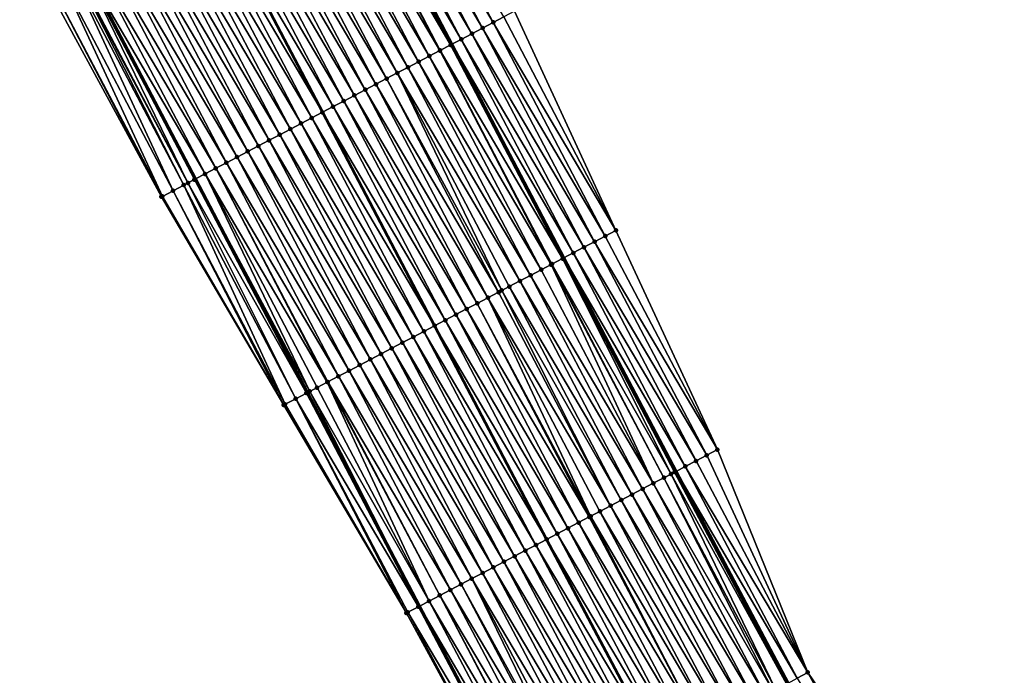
# Model space of a CAD drawing. Header units: feet. Extents: x 2010743 to 2022806, y 818705 to 837694.
# Tile 105 of 256: x 2013695 to 2013777, y 822581 to 822636. Entities that reach past the tile are written whole.
import ezdxf

# ---------------------------------------------------------------- set-up
doc = ezdxf.new("R2010")
doc.units = ezdxf.units.FT
doc.header["$MEASUREMENT"] = 0
for name, color, linetype, lineweight in [('EP_Travel Lane', 172, 'Continuous', 53), ('Road Shots', 141, 'Continuous', 100), ('STRIPING', 60, 'Continuous', 53)]:
    doc.layers.add(name, color=color, linetype=linetype, lineweight=lineweight)
doc.layers.add('I-77-MM17-21_NB-Surface-Border', color=7, linetype='Continuous')
doc.layers.add('I-77-MM17-21_NB-Surface-TIN', color=7, linetype='Continuous')

msp = doc.modelspace()

# ---------------------------------------------------------------- linework, layer by layer
at = {"layer": 'EP_Travel Lane'}
for points in [[(2013598.355, 822835.032, 286.532), (2013607.577, 822817.287, 286.242), (2013616.8, 822799.543, 285.947), (2013626.022, 822781.799, 285.648), (2013635.245, 822764.054, 285.37), (2013644.502, 822746.282, 285.053), (2013653.795, 822728.574, 284.735), (2013663.088, 822710.867, 284.441), (2013672.38, 822693.16, 284.106), (2013681.672, 822675.453, 283.722), (2013690.964, 822657.746, 283.404), (2013700.257, 822640.039, 283.082), (2013709.55, 822622.331, 282.792), (2013718.842, 822604.623, 282.515), (2013728.135, 822586.916, 282.193), (2013737.567, 822569.075, 281.88), (2013747.093, 822551.491, 281.611), (2013756.619, 822533.908, 281.291), (2013766.021, 822516.359, 281.032)], [(2013628.831, 822828.367, 285.835), (2013638.054, 822810.623, 285.534), (2013647.276, 822792.879, 285.23), (2013656.499, 822775.135, 284.926), (2013665.725, 822757.426, 284.648), (2013675.023, 822739.722, 284.33), (2013684.321, 822722.018, 284.017), (2013693.62, 822704.313, 283.704), (2013702.918, 822686.61, 283.353), (2013712.216, 822668.906, 283.017), (2013721.514, 822651.201, 282.699), (2013730.813, 822633.497, 282.378), (2013740.111, 822615.793, 282.036), (2013749.409, 822598.089, 281.694), (2013758.696, 822580.531, 281.36), (2013768.222, 822562.948, 281.035), (2013777.747, 822545.366, 280.689), (2013787.222, 822527.683, 280.35)]]:
    msp.add_polyline3d(points, dxfattribs=at)
at = {"layer": 'I-77-MM17-21_NB-Surface-Border', "color": 3, "linetype": 'Continuous', "lineweight": -3}
for points in [[(2013765.542, 822516.103, 281.053), (2013755.881, 822533.508, 281.338), (2013746.33, 822551.077, 281.644), (2013736.7, 822568.605, 281.89), (2013727.041, 822586.341, 282.207), (2013716.869, 822603.587, 282.536), (2013706.727, 822620.851, 282.747), (2013697.197, 822638.435, 282.99), (2013687.595, 822655.98, 283.288), (2013678.226, 822673.648, 283.552), (2013669.03, 822691.404, 283.946), (2013659.734, 822709.11, 284.263), (2013650.581, 822726.89, 284.573), (2013641.571, 822744.745, 284.938), (2013632.416, 822762.583, 285.247), (2013623.692, 822780.586, 285.573), (2013614.905, 822798.557, 285.886), (2013605.869, 822816.398, 286.178), (2013595.866, 822833.737, 286.432)], [(2013632.251, 822830.151, 285.665), (2013641.491, 822812.416, 285.371), (2013651.617, 822795.144, 285.006), (2013661.743, 822777.871, 284.654), (2013670.972, 822760.185, 284.353), (2013681.15, 822742.944, 283.958), (2013690.442, 822725.237, 283.633), (2013699.735, 822707.529, 283.313), (2013709.027, 822689.822, 283.003), (2013718.32, 822672.115, 282.686), (2013727.613, 822654.407, 282.411), (2013736.02, 822636.234, 282.133), (2013744.427, 822618.062, 281.832), (2013752.834, 822599.889, 281.559), (2013760.335, 822581.42, 281.285), (2013771.618, 822564.791, 280.856), (2013781.144, 822547.209, 280.515), (2013787.984, 822528.09, 280.318), (2013799.162, 822511.389, 279.898)]]:
    msp.add_polyline3d(points, dxfattribs=at)
at = {"layer": 'I-77-MM17-21_NB-Surface-TIN', "color": 128, "linetype": 'Continuous', "lineweight": -3}
for points in [[(2013733.365, 822634.838, 282.273), (2013724.072, 822652.545, 282.595), (2013723.187, 822652.08, 282.63)], [(2013734.25, 822635.304, 282.23), (2013724.957, 822653.011, 282.547), (2013724.072, 822652.545, 282.595)], [(2013733.365, 822634.838, 282.273), (2013734.25, 822635.304, 282.23), (2013724.072, 822652.545, 282.595)], [(2013734.25, 822635.304, 282.23), (2013735.135, 822635.769, 282.184), (2013724.957, 822653.011, 282.547)], [(2013731.594, 822633.908, 282.354), (2013722.302, 822651.615, 282.676), (2013721.514, 822651.201, 282.699)], [(2013732.479, 822634.373, 282.313), (2013723.187, 822652.08, 282.63), (2013722.302, 822651.615, 282.676)], [(2013731.594, 822633.908, 282.354), (2013732.479, 822634.373, 282.313), (2013722.302, 822651.615, 282.676)], [(2013732.479, 822634.373, 282.313), (2013733.365, 822634.838, 282.273), (2013723.187, 822652.08, 282.63)], [(2013730.709, 822633.443, 282.381), (2013721.416, 822651.15, 282.702), (2013720.629, 822650.736, 282.724)], [(2013721.416, 822651.15, 282.702), (2013730.813, 822633.497, 282.378), (2013721.514, 822651.201, 282.699)], [(2013730.709, 822633.443, 282.381), (2013730.813, 822633.497, 282.378), (2013721.416, 822651.15, 282.702)], [(2013731.594, 822633.908, 282.354), (2013721.514, 822651.201, 282.699), (2013730.813, 822633.497, 282.378)], [(2013728.938, 822632.513, 282.419), (2013719.646, 822650.22, 282.739), (2013718.76, 822649.755, 282.755)], [(2013729.824, 822632.978, 282.404), (2013720.531, 822650.685, 282.726), (2013719.646, 822650.22, 282.739)], [(2013728.938, 822632.513, 282.419), (2013729.824, 822632.978, 282.404), (2013719.646, 822650.22, 282.739)], [(2013729.842, 822632.987, 282.404), (2013720.629, 822650.736, 282.724), (2013720.531, 822650.685, 282.726)], [(2013729.824, 822632.978, 282.404), (2013729.842, 822632.987, 282.404), (2013720.531, 822650.685, 282.726)], [(2013729.842, 822632.987, 282.404), (2013730.709, 822633.443, 282.381), (2013720.629, 822650.736, 282.724)], [(2013727.168, 822631.583, 282.453), (2013717.875, 822649.29, 282.771), (2013716.99, 822648.825, 282.787)], [(2013728.053, 822632.048, 282.436), (2013718.76, 822649.755, 282.755), (2013717.875, 822649.29, 282.771)], [(2013727.168, 822631.583, 282.453), (2013728.053, 822632.048, 282.436), (2013717.875, 822649.29, 282.771)], [(2013728.053, 822632.048, 282.436), (2013728.938, 822632.513, 282.419), (2013718.76, 822649.755, 282.755)], [(2013725.397, 822630.653, 282.488), (2013716.104, 822648.36, 282.802), (2013715.219, 822647.895, 282.817)], [(2013726.282, 822631.118, 282.471), (2013716.99, 822648.825, 282.787), (2013716.104, 822648.36, 282.802)], [(2013725.397, 822630.653, 282.488), (2013726.282, 822631.118, 282.471), (2013716.104, 822648.36, 282.802)], [(2013726.282, 822631.118, 282.471), (2013727.168, 822631.583, 282.453), (2013716.99, 822648.825, 282.787)], [(2013724.512, 822630.188, 282.504), (2013715.219, 822647.895, 282.817), (2013714.334, 822647.431, 282.831)], [(2013724.512, 822630.188, 282.504), (2013725.397, 822630.653, 282.488), (2013715.219, 822647.895, 282.817)], [(2013722.741, 822629.258, 282.535), (2013713.448, 822646.966, 282.845), (2013712.563, 822646.501, 282.859)], [(2013723.626, 822629.723, 282.519), (2013714.334, 822647.431, 282.831), (2013713.448, 822646.966, 282.845)], [(2013722.741, 822629.258, 282.535), (2013723.626, 822629.723, 282.519), (2013713.448, 822646.966, 282.845)], [(2013723.626, 822629.723, 282.519), (2013724.512, 822630.188, 282.504), (2013714.334, 822647.431, 282.831)], [(2013720.97, 822628.328, 282.567), (2013711.677, 822646.036, 282.874), (2013710.792, 822645.571, 282.886)], [(2013721.855, 822628.793, 282.551), (2013712.563, 822646.501, 282.859), (2013711.677, 822646.036, 282.874)], [(2013720.97, 822628.328, 282.567), (2013721.855, 822628.793, 282.551), (2013711.677, 822646.036, 282.874)], [(2013721.855, 822628.793, 282.551), (2013722.741, 822629.258, 282.535), (2013712.563, 822646.501, 282.859)], [(2013719.199, 822627.399, 282.595), (2013709.907, 822645.106, 282.906), (2013709.021, 822644.641, 282.921)], [(2013709.907, 822645.106, 282.906), (2013720.085, 822627.864, 282.578), (2013710.792, 822645.571, 282.886)], [(2013719.199, 822627.399, 282.595), (2013720.085, 822627.864, 282.578), (2013709.907, 822645.106, 282.906)], [(2013720.97, 822628.328, 282.567), (2013710.792, 822645.571, 282.886), (2013720.085, 822627.864, 282.578)], [(2013718.314, 822626.934, 282.617), (2013709.021, 822644.641, 282.921), (2013708.136, 822644.176, 282.937)], [(2013718.314, 822626.934, 282.617), (2013719.199, 822627.399, 282.595), (2013709.021, 822644.641, 282.921)], [(2013716.543, 822626.004, 282.65), (2013707.251, 822643.711, 282.954), (2013706.365, 822643.246, 282.97)], [(2013717.429, 822626.469, 282.632), (2013708.136, 822644.176, 282.937), (2013707.251, 822643.711, 282.954)], [(2013716.543, 822626.004, 282.65), (2013717.429, 822626.469, 282.632), (2013707.251, 822643.711, 282.954)], [(2013717.429, 822626.469, 282.632), (2013718.314, 822626.934, 282.617), (2013708.136, 822644.176, 282.937)], [(2013714.773, 822625.074, 282.685), (2013705.48, 822642.782, 282.985), (2013704.595, 822642.317, 282.999)], [(2013715.658, 822625.539, 282.668), (2013706.365, 822643.246, 282.97), (2013705.48, 822642.782, 282.985)], [(2013714.773, 822625.074, 282.685), (2013715.658, 822625.539, 282.668), (2013705.48, 822642.782, 282.985)], [(2013715.658, 822625.539, 282.668), (2013716.543, 822626.004, 282.65), (2013706.365, 822643.246, 282.97)], [(2013713.002, 822624.144, 282.715), (2013703.709, 822641.852, 283.014), (2013702.824, 822641.387, 283.027)], [(2013713.887, 822624.609, 282.701), (2013704.595, 822642.317, 282.999), (2013703.709, 822641.852, 283.014)], [(2013713.002, 822624.144, 282.715), (2013713.887, 822624.609, 282.701), (2013703.709, 822641.852, 283.014)], [(2013713.887, 822624.609, 282.701), (2013714.773, 822625.074, 282.685), (2013704.595, 822642.317, 282.999)], [(2013712.117, 822623.679, 282.734), (2013702.824, 822641.387, 283.027), (2013701.939, 822640.922, 283.049)], [(2013712.117, 822623.679, 282.734), (2013713.002, 822624.144, 282.715), (2013702.824, 822641.387, 283.027)], [(2013710.346, 822622.749, 282.774), (2013701.053, 822640.457, 283.074), (2013700.257, 822640.039, 283.082)], [(2013711.231, 822623.214, 282.755), (2013701.939, 822640.922, 283.049), (2013701.053, 822640.457, 283.074)], [(2013710.346, 822622.749, 282.774), (2013711.231, 822623.214, 282.755), (2013701.053, 822640.457, 283.074)], [(2013711.231, 822623.214, 282.755), (2013712.117, 822623.679, 282.734), (2013701.939, 822640.922, 283.049)], [(2013707.689, 822621.355, 282.772), (2013699.282, 822639.527, 283.089), (2013698.397, 822639.063, 283.046)], [(2013708.575, 822621.82, 282.8), (2013699.532, 822639.658, 283.096), (2013699.282, 822639.527, 283.089)], [(2013707.689, 822621.355, 282.772), (2013708.575, 822621.82, 282.8), (2013699.282, 822639.527, 283.089)], [(2013708.925, 822622.003, 282.806), (2013699.61, 822639.699, 283.097), (2013699.532, 822639.658, 283.096)], [(2013708.575, 822621.82, 282.8), (2013708.925, 822622.003, 282.806), (2013699.532, 822639.658, 283.096)], [(2013708.925, 822622.003, 282.806), (2013700.168, 822639.992, 283.082), (2013699.61, 822639.699, 283.097)], [(2013700.168, 822639.992, 283.082), (2013709.55, 822622.331, 282.792), (2013700.257, 822640.039, 283.082)], [(2013709.461, 822622.284, 282.793), (2013709.55, 822622.331, 282.792), (2013700.168, 822639.992, 283.082)], [(2013708.925, 822622.003, 282.806), (2013709.461, 822622.284, 282.793), (2013700.168, 822639.992, 283.082)], [(2013710.346, 822622.749, 282.774), (2013700.257, 822640.039, 283.082), (2013709.55, 822622.331, 282.792)], [(2013706.727, 822620.851, 282.747), (2013697.511, 822638.599, 283.004), (2013697.197, 822638.435, 282.99)], [(2013706.804, 822620.891, 282.749), (2013698.397, 822639.063, 283.046), (2013697.511, 822638.599, 283.004)], [(2013706.727, 822620.851, 282.747), (2013706.804, 822620.891, 282.749), (2013697.511, 822638.599, 283.004)], [(2013706.804, 822620.891, 282.749), (2013707.689, 822621.355, 282.772), (2013698.397, 822639.063, 283.046)], [(2013744.427, 822618.062, 281.832), (2013736.02, 822636.234, 282.133), (2013735.135, 822635.769, 282.184)], [(2013743.542, 822617.597, 281.878), (2013734.25, 822635.304, 282.23), (2013733.365, 822634.838, 282.273)], [(2013744.427, 822618.062, 281.832), (2013735.135, 822635.769, 282.184), (2013734.25, 822635.304, 282.23)], [(2013743.542, 822617.597, 281.878), (2013744.427, 822618.062, 281.832), (2013734.25, 822635.304, 282.23)], [(2013742.657, 822617.131, 281.921), (2013733.365, 822634.838, 282.273), (2013732.479, 822634.373, 282.313)], [(2013742.657, 822617.131, 281.921), (2013743.542, 822617.597, 281.878), (2013733.365, 822634.838, 282.273)], [(2013740.886, 822616.201, 282.004), (2013731.594, 822633.908, 282.354), (2013730.813, 822633.497, 282.378)], [(2013741.772, 822616.666, 281.963), (2013732.479, 822634.373, 282.313), (2013731.594, 822633.908, 282.354)], [(2013740.886, 822616.201, 282.004), (2013741.772, 822616.666, 281.963), (2013731.594, 822633.908, 282.354)], [(2013741.772, 822616.666, 281.963), (2013742.657, 822617.131, 281.921), (2013732.479, 822634.373, 282.313)], [(2013739.042, 822615.232, 282.071), (2013729.824, 822632.978, 282.404), (2013728.938, 822632.513, 282.419)], [(2013739.116, 822615.271, 282.069), (2013729.842, 822632.987, 282.404), (2013729.824, 822632.978, 282.404)], [(2013739.042, 822615.232, 282.071), (2013739.116, 822615.271, 282.069), (2013729.824, 822632.978, 282.404)], [(2013740.001, 822615.736, 282.041), (2013730.709, 822633.443, 282.381), (2013729.842, 822632.987, 282.404)], [(2013739.116, 822615.271, 282.069), (2013740.001, 822615.736, 282.041), (2013729.842, 822632.987, 282.404)], [(2013730.709, 822633.443, 282.381), (2013740.111, 822615.793, 282.036), (2013730.813, 822633.497, 282.378)], [(2013740.001, 822615.736, 282.041), (2013740.111, 822615.793, 282.036), (2013730.709, 822633.443, 282.381)], [(2013740.886, 822616.201, 282.004), (2013730.813, 822633.497, 282.378), (2013740.111, 822615.793, 282.036)], [(2013737.345, 822614.341, 282.109), (2013728.053, 822632.048, 282.436), (2013727.168, 822631.583, 282.453)], [(2013738.231, 822614.806, 282.09), (2013728.938, 822632.513, 282.419), (2013728.053, 822632.048, 282.436)], [(2013737.345, 822614.341, 282.109), (2013738.231, 822614.806, 282.09), (2013728.053, 822632.048, 282.436)], [(2013738.231, 822614.806, 282.09), (2013739.042, 822615.232, 282.071), (2013728.938, 822632.513, 282.419)], [(2013736.46, 822613.876, 282.129), (2013727.168, 822631.583, 282.453), (2013726.282, 822631.118, 282.471)], [(2013736.46, 822613.876, 282.129), (2013737.345, 822614.341, 282.109), (2013727.168, 822631.583, 282.453)], [(2013734.689, 822612.946, 282.166), (2013725.397, 822630.653, 282.488), (2013724.512, 822630.188, 282.504)], [(2013734.96, 822613.088, 282.161), (2013726.282, 822631.118, 282.471), (2013725.397, 822630.653, 282.488)], [(2013734.689, 822612.946, 282.166), (2013734.96, 822613.088, 282.161), (2013725.397, 822630.653, 282.488)], [(2013734.96, 822613.088, 282.161), (2013735.575, 822613.411, 282.149), (2013726.282, 822631.118, 282.471)], [(2013735.575, 822613.411, 282.149), (2013736.46, 822613.876, 282.129), (2013726.282, 822631.118, 282.471)], [(2013732.919, 822612.016, 282.193), (2013723.626, 822629.723, 282.519), (2013722.741, 822629.258, 282.535)], [(2013733.804, 822612.481, 282.178), (2013724.512, 822630.188, 282.504), (2013723.626, 822629.723, 282.519)], [(2013732.919, 822612.016, 282.193), (2013733.804, 822612.481, 282.178), (2013723.626, 822629.723, 282.519)], [(2013733.804, 822612.481, 282.178), (2013734.689, 822612.946, 282.166), (2013724.512, 822630.188, 282.504)], [(2013731.148, 822611.086, 282.232), (2013721.855, 822628.793, 282.551), (2013720.97, 822628.328, 282.567)], [(2013732.033, 822611.551, 282.211), (2013722.741, 822629.258, 282.535), (2013721.855, 822628.793, 282.551)], [(2013731.148, 822611.086, 282.232), (2013732.033, 822611.551, 282.211), (2013721.855, 822628.793, 282.551)], [(2013732.033, 822611.551, 282.211), (2013732.919, 822612.016, 282.193), (2013722.741, 822629.258, 282.535)], [(2013730.263, 822610.621, 282.251), (2013720.97, 822628.328, 282.567), (2013720.085, 822627.864, 282.578)], [(2013730.263, 822610.621, 282.251), (2013731.148, 822611.086, 282.232), (2013720.97, 822628.328, 282.567)], [(2013728.492, 822609.691, 282.289), (2013719.199, 822627.399, 282.595), (2013718.314, 822626.934, 282.617)], [(2013719.199, 822627.399, 282.595), (2013729.377, 822610.156, 282.269), (2013720.085, 822627.864, 282.578)], [(2013728.492, 822609.691, 282.289), (2013729.377, 822610.156, 282.269), (2013719.199, 822627.399, 282.595)], [(2013730.263, 822610.621, 282.251), (2013720.085, 822627.864, 282.578), (2013729.377, 822610.156, 282.269)], [(2013726.721, 822608.761, 282.324), (2013717.429, 822626.469, 282.632), (2013716.543, 822626.004, 282.65)], [(2013727.607, 822609.226, 282.306), (2013718.314, 822626.934, 282.617), (2013717.429, 822626.469, 282.632)], [(2013726.721, 822608.761, 282.324), (2013727.607, 822609.226, 282.306), (2013717.429, 822626.469, 282.632)], [(2013727.607, 822609.226, 282.306), (2013728.492, 822609.691, 282.289), (2013718.314, 822626.934, 282.617)], [(2013724.951, 822607.831, 282.361), (2013715.658, 822625.539, 282.668), (2013714.773, 822625.074, 282.685)], [(2013725.836, 822608.296, 282.344), (2013716.543, 822626.004, 282.65), (2013715.658, 822625.539, 282.668)], [(2013724.951, 822607.831, 282.361), (2013725.836, 822608.296, 282.344), (2013715.658, 822625.539, 282.668)], [(2013725.836, 822608.296, 282.344), (2013726.721, 822608.761, 282.324), (2013716.543, 822626.004, 282.65)], [(2013724.065, 822607.367, 282.377), (2013714.773, 822625.074, 282.685), (2013713.887, 822624.609, 282.701)], [(2013724.065, 822607.367, 282.377), (2013724.951, 822607.831, 282.361), (2013714.773, 822625.074, 282.685)], [(2013722.295, 822606.437, 282.417), (2013713.002, 822624.144, 282.715), (2013712.117, 822623.679, 282.734)], [(2013723.18, 822606.902, 282.395), (2013713.887, 822624.609, 282.701), (2013713.002, 822624.144, 282.715)], [(2013722.295, 822606.437, 282.417), (2013723.18, 822606.902, 282.395), (2013713.002, 822624.144, 282.715)], [(2013723.18, 822606.902, 282.395), (2013724.065, 822607.367, 282.377), (2013713.887, 822624.609, 282.701)], [(2013720.485, 822605.486, 282.472), (2013711.231, 822623.214, 282.755), (2013710.346, 822622.749, 282.774)], [(2013721.409, 822605.972, 282.441), (2013712.117, 822623.679, 282.734), (2013711.231, 822623.214, 282.755)], [(2013720.485, 822605.486, 282.472), (2013720.524, 822605.506, 282.47), (2013711.231, 822623.214, 282.755)], [(2013720.524, 822605.506, 282.47), (2013721.409, 822605.972, 282.441), (2013711.231, 822623.214, 282.755)], [(2013721.409, 822605.972, 282.441), (2013722.295, 822606.437, 282.417), (2013712.117, 822623.679, 282.734)], [(2013718.753, 822604.576, 282.516), (2013709.461, 822622.284, 282.793), (2013708.925, 822622.003, 282.806)], [(2013709.461, 822622.284, 282.793), (2013718.842, 822604.623, 282.515), (2013709.55, 822622.331, 282.792)], [(2013718.753, 822604.576, 282.516), (2013718.842, 822604.623, 282.515), (2013709.461, 822622.284, 282.793)], [(2013719.032, 822604.723, 282.512), (2013710.346, 822622.749, 282.774), (2013709.55, 822622.331, 282.792)], [(2013719.032, 822604.723, 282.512), (2013709.55, 822622.331, 282.792), (2013718.842, 822604.623, 282.515)], [(2013719.032, 822604.723, 282.512), (2013719.639, 822605.041, 282.499), (2013710.346, 822622.749, 282.774)], [(2013719.639, 822605.041, 282.499), (2013720.485, 822605.486, 282.472), (2013710.346, 822622.749, 282.774)], [(2013716.983, 822603.647, 282.535), (2013708.575, 822621.82, 282.8), (2013707.689, 822621.355, 282.772)], [(2013717.868, 822604.112, 282.526), (2013708.925, 822622.003, 282.806), (2013708.575, 822621.82, 282.8)], [(2013716.983, 822603.647, 282.535), (2013717.868, 822604.112, 282.526), (2013708.575, 822621.82, 282.8)], [(2013717.868, 822604.112, 282.526), (2013718.753, 822604.576, 282.516), (2013708.925, 822622.003, 282.806)], [(2013716.869, 822603.587, 282.536), (2013706.804, 822620.891, 282.749), (2013706.727, 822620.851, 282.747)], [(2013716.869, 822603.587, 282.536), (2013707.689, 822621.355, 282.772), (2013706.804, 822620.891, 282.749)], [(2013716.869, 822603.587, 282.536), (2013716.983, 822603.647, 282.535), (2013707.689, 822621.355, 282.772)], [(2013752.834, 822599.889, 281.559), (2013743.542, 822617.597, 281.878), (2013742.657, 822617.131, 281.921)], [(2013752.834, 822599.889, 281.559), (2013744.427, 822618.062, 281.832), (2013743.542, 822617.597, 281.878)], [(2013751.064, 822598.959, 281.637), (2013741.772, 822616.666, 281.963), (2013740.886, 822616.201, 282.004)], [(2013751.949, 822599.424, 281.598), (2013742.657, 822617.131, 281.921), (2013741.772, 822616.666, 281.963)], [(2013751.064, 822598.959, 281.637), (2013751.949, 822599.424, 281.598), (2013741.772, 822616.666, 281.963)], [(2013751.949, 822599.424, 281.598), (2013752.834, 822599.889, 281.559), (2013742.657, 822617.131, 281.921)], [(2013748.991, 822597.87, 281.707), (2013740.001, 822615.736, 282.041), (2013739.116, 822615.271, 282.069)], [(2013740.001, 822615.736, 282.041), (2013749.409, 822598.089, 281.694), (2013740.111, 822615.793, 282.036)], [(2013749.294, 822598.029, 281.698), (2013749.409, 822598.089, 281.694), (2013740.001, 822615.736, 282.041)], [(2013748.991, 822597.87, 281.707), (2013749.294, 822598.029, 281.698), (2013740.001, 822615.736, 282.041)], [(2013750.179, 822598.494, 281.67), (2013740.886, 822616.201, 282.004), (2013740.111, 822615.793, 282.036)], [(2013750.179, 822598.494, 281.67), (2013740.111, 822615.793, 282.036), (2013749.409, 822598.089, 281.694)], [(2013750.179, 822598.494, 281.67), (2013751.064, 822598.959, 281.637), (2013740.886, 822616.201, 282.004)], [(2013747.523, 822597.099, 281.74), (2013739.042, 822615.232, 282.071), (2013738.231, 822614.806, 282.09)], [(2013748.408, 822597.564, 281.72), (2013739.116, 822615.271, 282.069), (2013739.042, 822615.232, 282.071)], [(2013747.523, 822597.099, 281.74), (2013748.408, 822597.564, 281.72), (2013739.042, 822615.232, 282.071)], [(2013748.408, 822597.564, 281.72), (2013748.991, 822597.87, 281.707), (2013739.116, 822615.271, 282.069)], [(2013746.638, 822596.634, 281.762), (2013737.345, 822614.341, 282.109), (2013736.46, 822613.876, 282.129)], [(2013747.523, 822597.099, 281.74), (2013738.231, 822614.806, 282.09), (2013737.345, 822614.341, 282.109)], [(2013746.638, 822596.634, 281.762), (2013747.523, 822597.099, 281.74), (2013737.345, 822614.341, 282.109)], [(2013744.867, 822595.704, 281.808), (2013735.575, 822613.411, 282.149), (2013734.96, 822613.088, 282.161)], [(2013745.752, 822596.169, 281.784), (2013736.46, 822613.876, 282.129), (2013735.575, 822613.411, 282.149)], [(2013744.867, 822595.704, 281.808), (2013745.752, 822596.169, 281.784), (2013735.575, 822613.411, 282.149)], [(2013745.752, 822596.169, 281.784), (2013746.638, 822596.634, 281.762), (2013736.46, 822613.876, 282.129)], [(2013742.323, 822594.368, 281.87), (2013733.804, 822612.481, 282.178), (2013732.919, 822612.016, 282.193)], [(2013743.982, 822595.239, 281.832), (2013734.689, 822612.946, 282.166), (2013733.804, 822612.481, 282.178)], [(2013742.323, 822594.368, 281.87), (2013743.096, 822594.774, 281.854), (2013733.804, 822612.481, 282.178)], [(2013743.096, 822594.774, 281.854), (2013743.982, 822595.239, 281.832), (2013733.804, 822612.481, 282.178)], [(2013743.982, 822595.239, 281.832), (2013734.96, 822613.088, 282.161), (2013734.689, 822612.946, 282.166)], [(2013743.982, 822595.239, 281.832), (2013744.867, 822595.704, 281.808), (2013734.96, 822613.088, 282.161)], [(2013742.211, 822594.309, 281.872), (2013732.919, 822612.016, 282.193), (2013732.033, 822611.551, 282.211)], [(2013742.211, 822594.309, 281.872), (2013742.323, 822594.368, 281.87), (2013732.919, 822612.016, 282.193)], [(2013740.44, 822593.379, 281.903), (2013731.148, 822611.086, 282.232), (2013730.263, 822610.621, 282.251)], [(2013741.326, 822593.844, 281.887), (2013732.033, 822611.551, 282.211), (2013731.148, 822611.086, 282.232)], [(2013740.44, 822593.379, 281.903), (2013741.326, 822593.844, 281.887), (2013731.148, 822611.086, 282.232)], [(2013741.326, 822593.844, 281.887), (2013742.211, 822594.309, 281.872), (2013732.033, 822611.551, 282.211)], [(2013728.492, 822609.691, 282.289), (2013738.67, 822592.449, 281.934), (2013729.377, 822610.156, 282.269)], [(2013739.555, 822592.914, 281.917), (2013730.263, 822610.621, 282.251), (2013729.377, 822610.156, 282.269)], [(2013739.555, 822592.914, 281.917), (2013729.377, 822610.156, 282.269), (2013738.67, 822592.449, 281.934)], [(2013739.555, 822592.914, 281.917), (2013740.44, 822593.379, 281.903), (2013730.263, 822610.621, 282.251)], [(2013736.899, 822591.519, 281.972), (2013727.607, 822609.226, 282.306), (2013726.721, 822608.761, 282.324)], [(2013737.784, 822591.984, 281.952), (2013728.492, 822609.691, 282.289), (2013727.607, 822609.226, 282.306)], [(2013736.899, 822591.519, 281.972), (2013737.784, 822591.984, 281.952), (2013727.607, 822609.226, 282.306)], [(2013737.784, 822591.984, 281.952), (2013738.67, 822592.449, 281.934), (2013728.492, 822609.691, 282.289)], [(2013736.014, 822591.054, 281.998), (2013726.721, 822608.761, 282.324), (2013725.836, 822608.296, 282.344)], [(2013736.014, 822591.054, 281.998), (2013736.899, 822591.519, 281.972), (2013726.721, 822608.761, 282.324)], [(2013734.243, 822590.124, 282.047), (2013724.951, 822607.831, 282.361), (2013724.065, 822607.367, 282.377)], [(2013735.128, 822590.589, 282.024), (2013725.836, 822608.296, 282.344), (2013724.951, 822607.831, 282.361)], [(2013734.243, 822590.124, 282.047), (2013735.128, 822590.589, 282.024), (2013724.951, 822607.831, 282.361)], [(2013735.128, 822590.589, 282.024), (2013736.014, 822591.054, 281.998), (2013725.836, 822608.296, 282.344)], [(2013732.472, 822589.194, 282.088), (2013723.18, 822606.902, 282.395), (2013722.295, 822606.437, 282.417)], [(2013733.358, 822589.659, 282.068), (2013724.065, 822607.367, 282.377), (2013723.18, 822606.902, 282.395)], [(2013732.472, 822589.194, 282.088), (2013733.358, 822589.659, 282.068), (2013723.18, 822606.902, 282.395)], [(2013733.358, 822589.659, 282.068), (2013734.243, 822590.124, 282.047), (2013724.065, 822607.367, 282.377)], [(2013730.702, 822588.264, 282.129), (2013721.409, 822605.972, 282.441), (2013720.524, 822605.506, 282.47)], [(2013731.587, 822588.729, 282.107), (2013722.295, 822606.437, 282.417), (2013721.409, 822605.972, 282.441)], [(2013730.702, 822588.264, 282.129), (2013731.587, 822588.729, 282.107), (2013721.409, 822605.972, 282.441)], [(2013731.587, 822588.729, 282.107), (2013732.472, 822589.194, 282.088), (2013722.295, 822606.437, 282.417)], [(2013728.931, 822587.334, 282.177), (2013720.485, 822605.486, 282.472), (2013719.639, 822605.041, 282.499)], [(2013729.817, 822587.799, 282.152), (2013720.524, 822605.506, 282.47), (2013720.485, 822605.486, 282.472)], [(2013728.931, 822587.334, 282.177), (2013729.817, 822587.799, 282.152), (2013720.485, 822605.486, 282.472)], [(2013729.817, 822587.799, 282.152), (2013730.702, 822588.264, 282.129), (2013720.524, 822605.506, 282.47)], [(2013728.046, 822586.869, 282.195), (2013718.753, 822604.576, 282.516), (2013717.868, 822604.112, 282.526)], [(2013718.753, 822604.576, 282.516), (2013728.135, 822586.916, 282.193), (2013718.842, 822604.623, 282.515)], [(2013728.046, 822586.869, 282.195), (2013728.135, 822586.916, 282.193), (2013718.753, 822604.576, 282.516)], [(2013719.032, 822604.723, 282.512), (2013718.842, 822604.623, 282.515), (2013728.135, 822586.916, 282.193)], [(2013728.931, 822587.334, 282.177), (2013719.639, 822605.041, 282.499), (2013719.032, 822604.723, 282.512)], [(2013728.931, 822587.334, 282.177), (2013719.032, 822604.723, 282.512), (2013728.135, 822586.916, 282.193)], [(2013727.041, 822586.341, 282.207), (2013716.983, 822603.647, 282.535), (2013716.869, 822603.587, 282.536)], [(2013727.041, 822586.341, 282.207), (2013717.868, 822604.112, 282.526), (2013716.983, 822603.647, 282.535)], [(2013727.041, 822586.341, 282.207), (2013727.16, 822586.404, 282.206), (2013717.868, 822604.112, 282.526)], [(2013727.16, 822586.404, 282.206), (2013728.046, 822586.869, 282.195), (2013717.868, 822604.112, 282.526)], [(2013760.335, 822581.42, 281.285), (2013751.949, 822599.424, 281.598), (2013751.064, 822598.959, 281.637)], [(2013760.335, 822581.42, 281.285), (2013752.834, 822599.889, 281.559), (2013751.949, 822599.424, 281.598)], [(2013760.335, 822581.42, 281.285), (2013751.064, 822598.959, 281.637), (2013750.179, 822598.494, 281.67)], [(2013757.698, 822579.99, 281.39), (2013748.991, 822597.87, 281.707), (2013748.408, 822597.564, 281.72)], [(2013758.577, 822580.466, 281.365), (2013749.294, 822598.029, 281.698), (2013748.991, 822597.87, 281.707)], [(2013757.698, 822579.99, 281.39), (2013758.577, 822580.466, 281.365), (2013748.991, 822597.87, 281.707)], [(2013749.294, 822598.029, 281.698), (2013758.696, 822580.531, 281.36), (2013749.409, 822598.089, 281.694)], [(2013758.577, 822580.466, 281.365), (2013758.696, 822580.531, 281.36), (2013749.294, 822598.029, 281.698)], [(2013759.456, 822580.943, 281.33), (2013750.179, 822598.494, 281.67), (2013749.409, 822598.089, 281.694)], [(2013759.456, 822580.943, 281.33), (2013749.409, 822598.089, 281.694), (2013758.696, 822580.531, 281.36)], [(2013759.456, 822580.943, 281.33), (2013760.335, 822581.42, 281.285), (2013750.179, 822598.494, 281.67)], [(2013756.819, 822579.513, 281.412), (2013747.523, 822597.099, 281.74), (2013746.638, 822596.634, 281.762)], [(2013757.465, 822579.864, 281.396), (2013748.408, 822597.564, 281.72), (2013747.523, 822597.099, 281.74)], [(2013756.819, 822579.513, 281.412), (2013757.465, 822579.864, 281.396), (2013747.523, 822597.099, 281.74)], [(2013757.465, 822579.864, 281.396), (2013757.698, 822579.99, 281.39), (2013748.408, 822597.564, 281.72)], [(2013755.06, 822578.56, 281.454), (2013745.752, 822596.169, 281.784), (2013744.867, 822595.704, 281.808)], [(2013755.939, 822579.036, 281.434), (2013746.638, 822596.634, 281.762), (2013745.752, 822596.169, 281.784)], [(2013755.06, 822578.56, 281.454), (2013755.939, 822579.036, 281.434), (2013745.752, 822596.169, 281.784)], [(2013755.939, 822579.036, 281.434), (2013756.819, 822579.513, 281.412), (2013746.638, 822596.634, 281.762)], [(2013754.181, 822578.083, 281.474), (2013744.867, 822595.704, 281.808), (2013743.982, 822595.239, 281.832)], [(2013754.181, 822578.083, 281.474), (2013755.06, 822578.56, 281.454), (2013744.867, 822595.704, 281.808)], [(2013752.423, 822577.13, 281.515), (2013743.096, 822594.774, 281.854), (2013742.323, 822594.368, 281.87)], [(2013753.302, 822577.606, 281.495), (2013743.982, 822595.239, 281.832), (2013743.096, 822594.774, 281.854)], [(2013752.423, 822577.13, 281.515), (2013753.302, 822577.606, 281.495), (2013743.096, 822594.774, 281.854)], [(2013753.302, 822577.606, 281.495), (2013754.181, 822578.083, 281.474), (2013743.982, 822595.239, 281.832)], [(2013750.665, 822576.177, 281.552), (2013741.326, 822593.844, 281.887), (2013740.44, 822593.379, 281.903)], [(2013751.544, 822576.653, 281.533), (2013742.211, 822594.309, 281.872), (2013741.326, 822593.844, 281.887)], [(2013750.665, 822576.177, 281.552), (2013751.544, 822576.653, 281.533), (2013741.326, 822593.844, 281.887)], [(2013751.544, 822576.653, 281.533), (2013742.323, 822594.368, 281.87), (2013742.211, 822594.309, 281.872)], [(2013751.544, 822576.653, 281.533), (2013752.423, 822577.13, 281.515), (2013742.323, 822594.368, 281.87)], [(2013748.907, 822575.223, 281.591), (2013739.555, 822592.914, 281.917), (2013738.67, 822592.449, 281.934)], [(2013749.786, 822575.7, 281.571), (2013740.44, 822593.379, 281.903), (2013739.555, 822592.914, 281.917)], [(2013748.907, 822575.223, 281.591), (2013749.786, 822575.7, 281.571), (2013739.555, 822592.914, 281.917)], [(2013749.786, 822575.7, 281.571), (2013750.665, 822576.177, 281.552), (2013740.44, 822593.379, 281.903)], [(2013737.784, 822591.984, 281.952), (2013748.028, 822574.747, 281.615), (2013738.67, 822592.449, 281.934)], [(2013748.907, 822575.223, 281.591), (2013738.67, 822592.449, 281.934), (2013748.028, 822574.747, 281.615)], [(2013746.269, 822573.793, 281.658), (2013736.899, 822591.519, 281.972), (2013736.014, 822591.054, 281.998)], [(2013747.148, 822574.27, 281.637), (2013737.784, 822591.984, 281.952), (2013736.899, 822591.519, 281.972)], [(2013746.269, 822573.793, 281.658), (2013747.148, 822574.27, 281.637), (2013736.899, 822591.519, 281.972)], [(2013747.148, 822574.27, 281.637), (2013748.028, 822574.747, 281.615), (2013737.784, 822591.984, 281.952)], [(2013744.511, 822572.84, 281.71), (2013735.128, 822590.589, 282.024), (2013734.243, 822590.124, 282.047)], [(2013745.39, 822573.317, 281.687), (2013736.014, 822591.054, 281.998), (2013735.128, 822590.589, 282.024)], [(2013744.511, 822572.84, 281.71), (2013745.39, 822573.317, 281.687), (2013735.128, 822590.589, 282.024)], [(2013745.39, 822573.317, 281.687), (2013746.269, 822573.793, 281.658), (2013736.014, 822591.054, 281.998)], [(2013742.753, 822571.887, 281.751), (2013733.358, 822589.659, 282.068), (2013732.472, 822589.194, 282.088)], [(2013743.632, 822572.363, 281.73), (2013734.243, 822590.124, 282.047), (2013733.358, 822589.659, 282.068)], [(2013742.753, 822571.887, 281.751), (2013743.632, 822572.363, 281.73), (2013733.358, 822589.659, 282.068)], [(2013743.632, 822572.363, 281.73), (2013744.511, 822572.84, 281.71), (2013734.243, 822590.124, 282.047)], [(2013740.995, 822570.934, 281.788), (2013731.587, 822588.729, 282.107), (2013730.702, 822588.264, 282.129)], [(2013741.296, 822571.097, 281.783), (2013732.472, 822589.194, 282.088), (2013731.587, 822588.729, 282.107)], [(2013740.995, 822570.934, 281.788), (2013741.296, 822571.097, 281.783), (2013731.587, 822588.729, 282.107)], [(2013741.296, 822571.097, 281.783), (2013741.874, 822571.41, 281.771), (2013732.472, 822589.194, 282.088)], [(2013741.874, 822571.41, 281.771), (2013742.753, 822571.887, 281.751), (2013732.472, 822589.194, 282.088)], [(2013740.116, 822570.457, 281.805), (2013730.702, 822588.264, 282.129), (2013729.817, 822587.799, 282.152)], [(2013740.116, 822570.457, 281.805), (2013740.995, 822570.934, 281.788), (2013730.702, 822588.264, 282.129)], [(2013738.357, 822569.504, 281.862), (2013728.931, 822587.334, 282.177), (2013728.135, 822586.916, 282.193)], [(2013739.179, 822569.949, 281.834), (2013729.817, 822587.799, 282.152), (2013728.931, 822587.334, 282.177)], [(2013738.357, 822569.504, 281.862), (2013739.179, 822569.949, 281.834), (2013728.931, 822587.334, 282.177)], [(2013739.179, 822569.949, 281.834), (2013739.237, 822569.98, 281.832), (2013729.817, 822587.799, 282.152)], [(2013739.237, 822569.98, 281.832), (2013740.116, 822570.457, 281.805), (2013729.817, 822587.799, 282.152)], [(2013736.7, 822568.605, 281.89), (2013727.16, 822586.404, 282.206), (2013727.041, 822586.341, 282.207)], [(2013737.478, 822569.027, 281.881), (2013728.046, 822586.869, 282.195), (2013727.16, 822586.404, 282.206)], [(2013737.478, 822569.027, 281.881), (2013727.16, 822586.404, 282.206), (2013736.7, 822568.605, 281.89)], [(2013728.046, 822586.869, 282.195), (2013737.567, 822569.075, 281.88), (2013728.135, 822586.916, 282.193)], [(2013737.478, 822569.027, 281.881), (2013737.567, 822569.075, 281.88), (2013728.046, 822586.869, 282.195)], [(2013737.62, 822569.104, 281.879), (2013728.135, 822586.916, 282.193), (2013737.567, 822569.075, 281.88)], [(2013737.62, 822569.104, 281.879), (2013738.357, 822569.504, 281.862), (2013728.135, 822586.916, 282.193)], [(2013769.86, 822563.837, 280.96), (2013760.335, 822581.42, 281.285), (2013759.456, 822580.943, 281.33)], [(2013769.86, 822563.837, 280.96), (2013770.739, 822564.314, 280.909), (2013760.335, 822581.42, 281.285)], [(2013770.739, 822564.314, 280.909), (2013771.618, 822564.791, 280.856), (2013760.335, 822581.42, 281.285)]]:
    msp.add_3dface(points, dxfattribs=at)
at = {"layer": 'Road Shots', "lineweight": 100}
for p in [(2013734.25, 822635.304, 282.23), (2013733.365, 822634.838, 282.273), (2013731.594, 822633.908, 282.354), (2013732.479, 822634.373, 282.313), (2013729.824, 822632.978, 282.404), (2013729.842, 822632.987, 282.404), (2013730.709, 822633.443, 282.381), (2013728.053, 822632.048, 282.436), (2013728.938, 822632.513, 282.419), (2013727.168, 822631.583, 282.453), (2013725.397, 822630.653, 282.488), (2013726.282, 822631.118, 282.471), (2013723.626, 822629.723, 282.519), (2013724.512, 822630.188, 282.504), (2013721.855, 822628.793, 282.551), (2013722.741, 822629.258, 282.535), (2013720.97, 822628.328, 282.567), (2013719.199, 822627.399, 282.595), (2013720.085, 822627.864, 282.578), (2013717.429, 822626.469, 282.632), (2013718.314, 822626.934, 282.617), (2013715.658, 822625.539, 282.668), (2013716.543, 822626.004, 282.65), (2013714.773, 822625.074, 282.685), (2013713.002, 822624.144, 282.715), (2013713.887, 822624.609, 282.701), (2013711.231, 822623.214, 282.755), (2013712.117, 822623.679, 282.734), (2013709.461, 822622.284, 282.793), (2013710.346, 822622.749, 282.774), (2013708.575, 822621.82, 282.8), (2013708.925, 822622.003, 282.806), (2013708.925, 822622.003, 282.806), (2013706.727, 822620.851, 282.747), (2013706.804, 822620.891, 282.749), (2013707.689, 822621.355, 282.772), (2013743.542, 822617.597, 281.878), (2013744.427, 822618.062, 281.832), (2013741.772, 822616.666, 281.963), (2013742.657, 822617.131, 281.921), (2013740.001, 822615.736, 282.041), (2013740.886, 822616.201, 282.004), (2013739.042, 822615.232, 282.071), (2013739.116, 822615.271, 282.069), (2013737.345, 822614.341, 282.109), (2013738.231, 822614.806, 282.09), (2013735.575, 822613.411, 282.149), (2013736.46, 822613.876, 282.129), (2013733.804, 822612.481, 282.178), (2013734.689, 822612.946, 282.166), (2013734.96, 822613.088, 282.161), (2013732.919, 822612.016, 282.193), (2013731.148, 822611.086, 282.232), (2013732.033, 822611.551, 282.211), (2013729.377, 822610.156, 282.269), (2013730.263, 822610.621, 282.251), (2013727.607, 822609.226, 282.306), (2013728.492, 822609.691, 282.289), (2013726.721, 822608.761, 282.324), (2013724.951, 822607.831, 282.361), (2013725.836, 822608.296, 282.344), (2013723.18, 822606.902, 282.395), (2013724.065, 822607.367, 282.377), (2013721.409, 822605.972, 282.441), (2013722.295, 822606.437, 282.417), (2013720.485, 822605.486, 282.472), (2013720.524, 822605.506, 282.47), (2013718.753, 822604.576, 282.516), (2013719.032, 822604.723, 282.512), (2013719.639, 822605.041, 282.499), (2013716.869, 822603.587, 282.536), (2013716.869, 822603.587, 282.536), (2013716.983, 822603.647, 282.535), (2013717.868, 822604.112, 282.526), (2013751.949, 822599.424, 281.598), (2013752.834, 822599.889, 281.559), (2013751.064, 822598.959, 281.637), (2013748.991, 822597.87, 281.707), (2013749.294, 822598.029, 281.698), (2013750.179, 822598.494, 281.67), (2013747.523, 822597.099, 281.74), (2013748.408, 822597.564, 281.72), (2013745.752, 822596.169, 281.784), (2013746.638, 822596.634, 281.762), (2013744.867, 822595.704, 281.808), (2013743.096, 822594.774, 281.854), (2013743.982, 822595.239, 281.832), (2013741.326, 822593.844, 281.887), (2013742.211, 822594.309, 281.872), (2013742.323, 822594.368, 281.87), (2013739.555, 822592.914, 281.917), (2013740.44, 822593.379, 281.903), (2013738.67, 822592.449, 281.934), (2013736.899, 822591.519, 281.972), (2013737.784, 822591.984, 281.952), (2013735.128, 822590.589, 282.024), (2013736.014, 822591.054, 281.998), (2013733.358, 822589.659, 282.068), (2013734.243, 822590.124, 282.047), (2013731.587, 822588.729, 282.107), (2013732.472, 822589.194, 282.088), (2013730.702, 822588.264, 282.129), (2013728.931, 822587.334, 282.177), (2013729.817, 822587.799, 282.152), (2013727.041, 822586.341, 282.207), (2013727.041, 822586.341, 282.207), (2013727.16, 822586.404, 282.206), (2013728.046, 822586.869, 282.195), (2013760.335, 822581.42, 281.285)]:
    msp.add_point(p, dxfattribs=at)
at = {"layer": 'STRIPING'}
msp.add_polyline3d([(2013608.824, 822840.489, 286.34), (2013618.064, 822822.754, 286.035), (2013627.304, 822805.019, 285.739), (2013636.543, 822787.284, 285.444), (2013645.783, 822769.548, 285.153), (2013655.038, 822751.814, 284.858), (2013664.33, 822734.107, 284.541), (2013673.623, 822716.399, 284.234), (2013682.915, 822698.692, 283.905), (2013692.207, 822680.985, 283.541), (2013701.5, 822663.278, 283.205), (2013710.792, 822645.571, 282.886), (2013720.085, 822627.864, 282.578), (2013729.377, 822610.156, 282.269), (2013738.67, 822592.449, 281.934), (2013748.028, 822574.747, 281.615), (2013757.554, 822557.164, 281.321), (2013767.079, 822539.581, 281.008), (2013776.518, 822521.965, 280.692)], dxfattribs=at)

doc.saveas('drawing.dxf')
